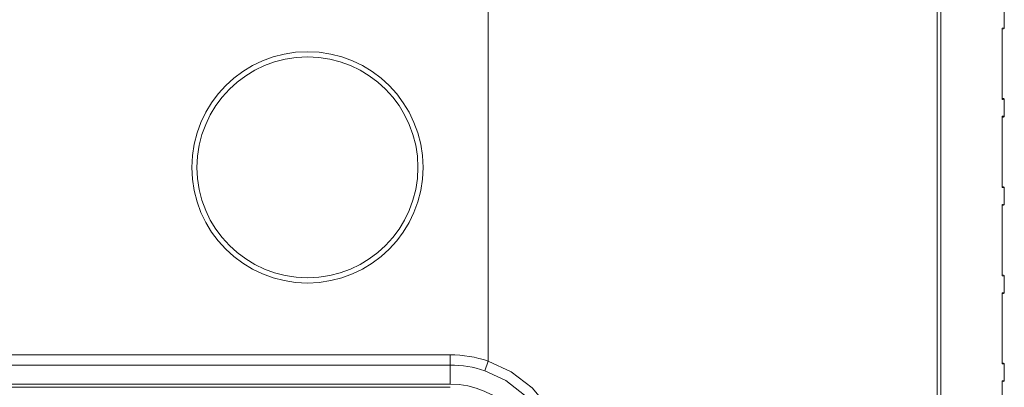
# Model space of a CAD drawing. Header units: millimetres. Extents: x 3925 to 5043, y -86 to 778.
# Tile 131 of 256: x 4360 to 4384, y -2 to 7. Entities that reach past the tile are written whole.
import ezdxf

# ---------------------------------------------------------------- set-up
doc = ezdxf.new("R2010")
doc.units = ezdxf.units.MM
doc.header["$LTSCALE"] = 46.255
for name, color, linetype in [('H30-LEFT-COVDXF_CONTINUOUS_LINE', 7, 'CONTINUOUS'), ('H30K-IO-LABEDXF_CONTINUOUS_LINE', 7, 'CONTINUOUS'), ('H30K-REAR-CODXF_CONTINUOUS_LINE', 7, 'CONTINUOUS'), ('LABEL-IO-H30DXF_CONTINUOUS_LINE', 7, 'CONTINUOUS')]:
    doc.layers.add(name, color=color, linetype=linetype)

msp = doc.modelspace()

# ---------------------------------------------------------------- linework, layer by layer
at = {"layer": 'H30-LEFT-COVDXF_CONTINUOUS_LINE', "color": 7, "linetype": 'Continuous', "lineweight": 0}
for p, q in [((4382.2257, 22.2269), (4382.2257, -16.7784)), ((4383.7588, 6.9653), (4383.7588, 7.3619)), ((4383.7066, 6.9093), (4383.707, 6.931)), ((4383.7067, 6.9093), (4383.7068, 6.9201)), ((4383.707, 6.931), (4383.708, 6.9494)), ((4383.7073, 6.9368), (4383.7369, 6.9405)), ((4383.708, 6.9494), (4383.71, 6.9593)), ((4383.71, 6.9593), (4383.7588, 6.9653)), ((4383.7066, 5.2829), (4383.7066, 6.9093)), ((4383.7073, 5.2535), (4383.7066, 5.2829)), ((4383.7369, 5.2517), (4383.7073, 5.2553)), ((4383.7085, 5.2381), (4383.7073, 5.2535)), ((4383.71, 5.2329), (4383.7085, 5.2381)), ((4383.7588, 5.2269), (4383.71, 5.2329)), ((4383.7588, 4.8303), (4383.7588, 5.2269)), ((4383.7066, 4.7743), (4383.707, 4.796)), ((4383.7066, 3.1479), (4383.7066, 4.7743)), ((4383.7067, 4.7743), (4383.7068, 4.7851)), ((4383.707, 4.796), (4383.708, 4.8144)), ((4383.7073, 4.8018), (4383.7369, 4.8055)), ((4383.708, 4.8144), (4383.71, 4.8243)), ((4383.71, 4.8243), (4383.7588, 4.8303)), ((4383.7073, 3.1185), (4383.7066, 3.1479)), ((4383.7369, 3.1167), (4383.7073, 3.1203)), ((4383.7085, 3.1031), (4383.7073, 3.1185)), ((4383.71, 3.0979), (4383.7085, 3.1031)), ((4383.7588, 3.0919), (4383.71, 3.0979)), ((4383.7588, 2.6953), (4383.7588, 3.0919)), ((4383.7066, 2.6393), (4383.707, 2.661)), ((4383.7066, 1.0129), (4383.7066, 2.6393)), ((4383.7067, 2.6393), (4383.7068, 2.6501)), ((4383.707, 2.661), (4383.708, 2.6794)), ((4383.7073, 2.6668), (4383.7369, 2.6705)), ((4383.708, 2.6794), (4383.71, 2.6893)), ((4383.71, 2.6893), (4383.7588, 2.6953)), ((4383.7073, 0.9835), (4383.7066, 1.0129)), ((4383.7369, 0.9817), (4383.7073, 0.9853)), ((4383.7085, 0.9681), (4383.7073, 0.9835)), ((4383.71, 0.9629), (4383.7085, 0.9681)), ((4383.7588, 0.9569), (4383.71, 0.9629)), ((4383.7588, 0.5603), (4383.7588, 0.9569)), ((4383.7066, 0.5043), (4383.707, 0.526)), ((4383.7066, -1.1221), (4383.7066, 0.5043)), ((4383.7067, 0.5043), (4383.7068, 0.5151)), ((4383.707, 0.526), (4383.708, 0.5444)), ((4383.7073, 0.5318), (4383.7369, 0.5355)), ((4383.708, 0.5444), (4383.71, 0.5543)), ((4383.71, 0.5543), (4383.7588, 0.5603)), ((4383.7073, -1.1515), (4383.7066, -1.1221)), ((4383.7369, -1.1533), (4383.7073, -1.1497)), ((4383.7085, -1.1669), (4383.7073, -1.1515)), ((4383.71, -1.1721), (4383.7085, -1.1669)), ((4383.7588, -1.1781), (4383.71, -1.1721)), ((4383.7588, -1.5747), (4383.7588, -1.1781)), ((4383.7066, -1.6307), (4383.707, -1.609)), ((4383.7066, -3.2571), (4383.7066, -1.6307)), ((4383.7067, -1.6307), (4383.7068, -1.6199)), ((4383.707, -1.609), (4383.708, -1.5906)), ((4383.7073, -1.6032), (4383.7369, -1.5995)), ((4383.708, -1.5906), (4383.71, -1.5807)), ((4383.71, -1.5807), (4383.7588, -1.5747))]:
    msp.add_line(p, q, dxfattribs=at)
for points in [[(4383.7068, 6.9201), (4383.7074, 6.9384), (4383.7082, 6.9495), (4383.7084, 6.9516)], [(4383.7073, 5.2553), (4383.7067, 5.2728), (4383.7067, 5.2829)], [(4383.7077, 5.2428), (4383.7085, 5.2406), (4383.7081, 5.2438), (4383.7073, 5.2553)], [(4383.7068, 4.7851), (4383.7074, 4.8034), (4383.7082, 4.8145), (4383.7084, 4.8166)], [(4383.7073, 3.1203), (4383.7067, 3.1378), (4383.7067, 3.1479)], [(4383.7077, 3.1078), (4383.7085, 3.1056), (4383.7081, 3.1088), (4383.7073, 3.1203)], [(4383.7068, 2.6501), (4383.7074, 2.6684), (4383.7082, 2.6795), (4383.7084, 2.6816)], [(4383.7073, 0.9853), (4383.7067, 1.0028), (4383.7067, 1.0129)], [(4383.7077, 0.9728), (4383.7085, 0.9706), (4383.7081, 0.9738), (4383.7073, 0.9853)], [(4383.7068, 0.5151), (4383.7074, 0.5334), (4383.7082, 0.5445), (4383.7084, 0.5466)], [(4383.7073, -1.1497), (4383.7067, -1.1322), (4383.7067, -1.1221)], [(4383.7077, -1.1622), (4383.7085, -1.1644), (4383.7081, -1.1612), (4383.7073, -1.1497)], [(4383.7068, -1.6199), (4383.7074, -1.6016), (4383.7082, -1.5905), (4383.7084, -1.5884)]]:
    msp.add_lwpolyline(points, dxfattribs=at)
for centre, start, end in [((4383.7338, 6.9653), 277, 360), ((4383.7338, 5.2269), 0, 83), ((4383.7338, 4.8303), 277, 0), ((4383.7338, 3.0919), 0, 83), ((4383.7338, 2.6953), 277, 0), ((4383.7338, 0.9569), 0, 83), ((4383.7338, 0.5603), 277, 0), ((4383.7338, -1.1781), 0, 83), ((4383.7338, -1.5747), 277, 0)]:
    msp.add_arc(centre, 0.025, start, end, dxfattribs=at)
at = {"layer": 'H30K-IO-LABEDXF_CONTINUOUS_LINE', "color": 7, "linetype": 'Continuous', "lineweight": 0}
msp.add_line((4370.3388, -1.7364), (4263.4288, -1.7364), dxfattribs=at)
at = {"layer": 'H30K-REAR-CODXF_CONTINUOUS_LINE', "color": 7, "linetype": 'Continuous', "lineweight": 0}
for p, q in [((4371.2588, -1.1024), (4371.2588, 23.3386)), ((4382.129, -16.7967), (4382.129, 22.2425)), ((4263.4288, -0.9491), (4370.3388, -0.9491)), ((4370.3388, -0.9491), (4370.3388, -1.6614)), ((4371.2588, -1.1024), (4371.1784, -1.3371)), ((4263.4288, -1.1972), (4370.3388, -1.1972)), ((4370.3388, -1.6614), (4263.4288, -1.6614))]:
    msp.add_line(p, q, dxfattribs=at)
for points in [[(4371.2588, -1.1024), (4371.8199, -1.3637), (4372.3236, -1.7518), (4372.7013, -2.2011), (4372.959, -2.6723), (4373.1237, -3.187), (4373.1881, -3.7864)], [(4371.1784, -1.3371), (4371.685, -1.5756), (4372.1395, -1.9299), (4372.4799, -2.34), (4372.712, -2.77), (4372.8603, -3.2396), (4372.9182, -3.7864)]]:
    msp.add_lwpolyline(points, dxfattribs=at)
for radius in [2.8, 2.675]:
    msp.add_circle((4366.8838, 3.5886), radius, dxfattribs=at)
for radius, start in [(2.8373, 71.07988), (2.5892, 71.07984), (2.125, 0)]:
    msp.add_arc((4370.3388, -3.7864), radius, start, 90, dxfattribs=at)
at = {"layer": 'LABEL-IO-H30DXF_CONTINUOUS_LINE', "color": 7, "linetype": 'Continuous', "lineweight": 0}
msp.add_line((4370.3388, -1.7364), (4263.4288, -1.7364), dxfattribs=at)

doc.saveas('drawing.dxf')
